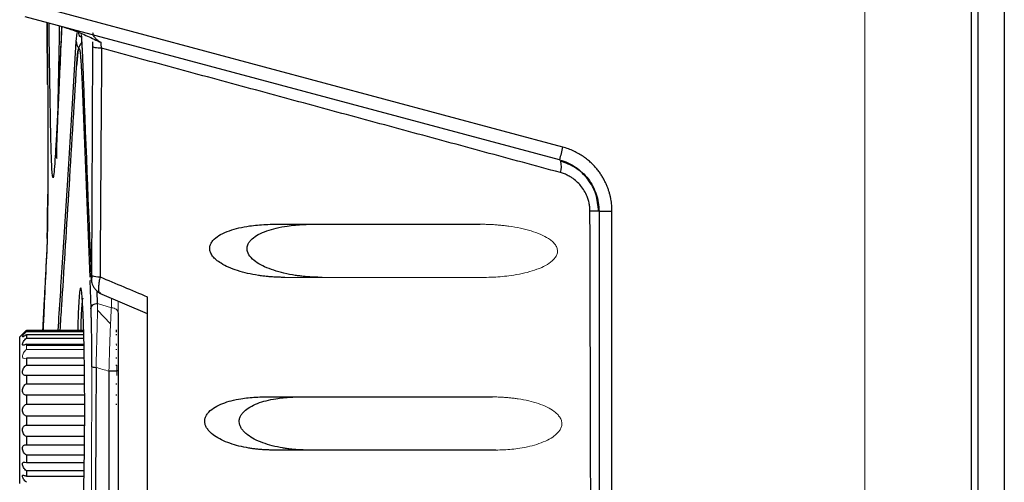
# Model space of a CAD drawing. Header units: millimetres. Extents: x 0 to 1118, y 0 to 864.
# Tile 73 of 76: x 533 to 570, y 763 to 780. Entities that reach past the tile are written whole.
import ezdxf

# ---------------------------------------------------------------- set-up
doc = ezdxf.new("R2010")
doc.units = ezdxf.units.MM

msp = doc.modelspace()

# ---------------------------------------------------------------- linework, layer by layer
at = {"color": 7, "linetype": 'Continuous', "lineweight": 30}
for p, q in [((569.166, 795.675), (569.166, 706.395)), ((570.166, 795.675), (570.166, 706.395)), ((568.916, 795.175), (568.916, 736.755)), ((553.55, 775.66), (533.345, 781.074)), ((553.434, 775.177), (533.327, 780.565)), ((534.168, 778.018), (534.148, 780.344)), ((534.148, 780.344), (534.168, 778.018)), ((535.465, 777.991), (535.752, 770.766)), ((535.825, 770.826), (535.837, 773.613)), ((554.916, 773.245), (554.916, 757.255)), ((555.403, 758.361), (555.403, 773.245)), ((544.712, 770.755), (544.712, 770.755)), ((535.758, 770.631), (535.799, 769.585)), ((536.121, 770.162), (537.914, 769.399)), ((536.122, 770.166), (536.145, 770.171)), ((536.535, 769.002), (536.044, 769.526)), ((533.216, 768.617), (533.116, 768.517)), ((533.116, 762.992), (533.116, 768.517)), ((533.366, 768.759), (533.366, 768.715)), ((535.536, 768.759), (533.366, 768.759)), ((533.366, 768.715), (535.537, 768.715)), ((533.366, 768.598), (533.366, 768.469)), ((535.539, 768.598), (533.366, 768.598)), ((533.366, 768.469), (535.542, 768.469)), ((536.766, 768.759), (536.728, 768.759)), ((536.729, 768.715), (536.766, 768.715)), ((536.766, 768.598), (536.73, 768.598)), ((533.366, 768.2), (535.546, 768.2)), ((536.763, 768.2), (536.766, 768.2)), ((533.366, 767.719), (533.366, 767.452)), ((535.554, 767.719), (533.366, 767.719)), ((536.766, 767.719), (536.733, 767.719)), ((533.366, 767.452), (535.556, 767.452)), ((536.733, 767.452), (536.766, 767.452)), ((533.366, 767.062), (533.366, 766.75)), ((535.56, 767.062), (533.366, 767.062)), ((533.366, 766.75), (535.563, 766.75)), ((536.734, 766.75), (536.766, 766.75)), ((533.366, 766.315), (533.366, 765.98)), ((535.565, 766.315), (533.366, 766.315)), ((536.766, 766.315), (536.734, 766.315)), ((533.366, 765.98), (535.566, 765.98)), ((536.734, 765.98), (536.766, 765.98)), ((535.565, 765.529), (533.366, 765.529)), ((533.366, 765.529), (533.366, 765.195)), ((533.366, 765.195), (535.564, 765.195)), ((533.366, 764.759), (533.366, 764.448)), ((535.563, 764.759), (533.366, 764.759)), ((533.366, 764.448), (535.56, 764.448)), ((533.366, 764.057), (533.366, 763.79)), ((535.556, 764.057), (533.366, 764.057)), ((533.366, 763.79), (535.554, 763.79)), ((533.366, 763.471), (533.366, 763.266)), ((535.548, 763.471), (533.366, 763.471)), ((533.366, 763.266), (535.545, 763.266))]:
    msp.add_line(p, q, dxfattribs=at)
at = {"color": 144, "linetype": 'Continuous', "lineweight": 0}
for p, q in [((564.916, 781.384), (564.916, 758.755)), ((544.502, 770.755), (543.097, 770.755)), ((550.599, 770.755), (544.502, 770.755)), ((536.566, 769.973), (536.566, 769.611)), ((536.566, 769.611), (536.049, 769.773)), ((536.816, 769.866), (536.816, 769.423)), ((533.366, 768.244), (533.366, 768.038)), ((535.545, 768.244), (533.366, 768.244)), ((536.766, 768.244), (536.731, 768.244)), ((533.366, 768.038), (535.549, 768.038)), ((536.732, 768.038), (536.766, 768.038)), ((536.766, 767.452), (536.766, 767.062))]:
    msp.add_line(p, q, dxfattribs=at)
at = {"color": 8, "linetype": 'Continuous', "lineweight": 30}
for p, q in [((535.245, 779.63), (535.274, 779.963)), ((535.863, 779.436), (535.865, 779.626)), ((535.837, 773.613), (535.863, 779.436)), ((536.049, 769.773), (536.031, 770.237)), ((536.145, 770.171), (536.164, 770.175))]:
    msp.add_line(p, q, dxfattribs=at)
at = {"color": 7, "linetype": 'Continuous', "lineweight": 30}
for centre, radius, start, end in [((558.26, 774.27), 4.91, 163.5589, 169.358), ((554.643, 740.306), 32.94, 89.5245, 90.1173), ((536.093, 771.465), 0.693, 247.266, 273.8826)]:
    msp.add_arc(centre, radius, start, end, dxfattribs=at)
at = {"color": 8, "linetype": 'Continuous', "lineweight": 30}
msp.add_arc((552.666, 774.947), 0.833, 342.6644, 12.4993, dxfattribs=at)
for points, knots in [([(534.693, 780.187), (534.686, 780.039), (534.656, 779.406), (534.607, 778.357), (534.548, 777.124), (534.498, 776.105), (534.455, 775.331), (534.418, 774.8), (534.386, 774.509), (534.36, 774.485), (534.336, 774.7), (534.316, 775.111), (534.295, 775.773), (534.273, 776.782), (534.25, 778.131), (534.232, 779.382), (534.222, 780.132), (534.22, 780.325)], [0, 0, 0, 0, 0.0356416, 0.1525119, 0.2609455, 0.3543605, 0.4360446, 0.5060836, 0.5667468, 0.6224175, 0.6660331, 0.7097103, 0.7596191, 0.8157535, 0.8941899, 0.97269, 1, 1, 1, 1]), ([(534.562, 777.23), (534.563, 777.276), (534.573, 777.798), (534.594, 778.806), (534.612, 779.785), (534.619, 780.215), (534.62, 780.238)], [0, 0, 0, 0, 0.05298, 0.604517, 0.977899, 1, 1, 1, 1]), ([(534.564, 768.759), (534.591, 769.184), (534.675, 770.477), (534.834, 772.981), (535.033, 776.15), (535.176, 778.488), (535.245, 779.63)], [0, 0, 0, 0, 0.1452673, 0.4418966, 0.7272161, 1, 1, 1, 1]), ([(535.429, 779.9), (535.439, 779.757), (535.46, 779.455), (535.479, 779.011), (535.488, 778.778)], [0, 0, 0, 0, 0.473181, 1, 1, 1, 1]), ([(534.15, 772.217), (534.151, 772.221), (534.155, 772.343), (534.161, 772.792), (534.169, 773.36), (534.171, 773.773), (534.172, 773.893)], [0, 0, 0, 0, 0.01418, 0.432965, 0.834889, 1, 1, 1, 1]), ([(534.139, 771.868), (534.124, 771.575), (534.093, 770.983), (534.053, 770.201), (534.016, 769.499), (533.991, 769.013), (533.98, 768.805), (533.977, 768.759)], [0, 0, 0, 0, 0.22133, 0.446955, 0.683831, 0.929799, 1, 1, 1, 1]), ([(536.14, 770.773), (536.127, 770.71), (536.103, 770.589), (536.084, 770.429), (536.077, 770.299), (536.089, 770.208), (536.104, 770.161), (536.12, 770.165), (536.122, 770.166)], [0, 0, 0, 0, 0.198724, 0.384745, 0.572552, 0.763463, 0.974472, 1, 1, 1, 1]), ([(535.562, 765.755), (535.562, 766.024), (535.561, 766.58), (535.553, 767.409), (535.54, 768.219), (535.521, 768.937), (535.498, 769.537), (535.471, 769.989), (535.442, 770.286), (535.411, 770.397), (535.38, 770.293), (535.351, 770.019), (535.325, 769.57), (535.308, 769.133), (535.301, 768.828), (535.299, 768.759)], [0, 0, 0, 0, 0.072222, 0.149254, 0.230945, 0.312874, 0.392672, 0.473347, 0.558445, 0.643822, 0.729816, 0.815833, 0.896338, 0.976329, 1, 1, 1, 1]), ([(535.424, 768.759), (535.424, 768.778), (535.434, 769.268), (535.462, 769.794), (535.49, 769.928), (535.502, 769.983)], [0, 0, 0, 0, 0.023232, 0.602526, 1, 1, 1, 1]), ([(535.992, 767.366), (535.971, 763.118), (535.928, 754.52), (535.875, 741.449), (535.834, 730.001), (535.815, 722.906), (535.808, 720.279)], [0, 0, 0, 0, 0.271198, 0.548865, 0.832995, 1, 1, 1, 1])]:
    msp.add_open_spline(points, degree=3, knots=knots, dxfattribs=at)
at = {"color": 7, "linetype": 'Continuous', "lineweight": 30}
for points, knots in [([(534.699, 780.188), (534.691, 780.011), (534.66, 779.369), (534.612, 778.34), (534.559, 777.175), (534.521, 776.282), (534.504, 775.669), (534.489, 775.316), (534.505, 775.246), (534.51, 775.226)], [0, 0, 0, 0, 0.083568, 0.302997, 0.50312, 0.690997, 0.823677, 0.94887, 1, 1, 1, 1]), ([(534.708, 780.195), (534.743, 780.185), (534.814, 780.165), (534.925, 780.13), (535.041, 780.091), (535.163, 780.046), (535.291, 779.997), (535.462, 779.928), (535.674, 779.837), (535.926, 779.721), (536.093, 779.637), (536.178, 779.595)], [0, 0, 0, 0, 0.068348, 0.140941, 0.217885, 0.299267, 0.385161, 0.475631, 0.645935, 0.820632, 1, 1, 1, 1]), ([(535.431, 779.815), (535.427, 779.812), (535.419, 779.806), (535.403, 779.808), (535.392, 779.815), (535.386, 779.82), (535.382, 779.824), (535.378, 779.828), (535.374, 779.834), (535.371, 779.84), (535.366, 779.849), (535.36, 779.863), (535.345, 779.913), (535.338, 779.97), (535.336, 780.009), (535.336, 780.026)], [0, 0, 0, 0, 0.119409, 0.212773, 0.24478, 0.257722, 0.269172, 0.279893, 0.290835, 0.302956, 0.31701, 0.352851, 0.40106, 0.739291, 1, 1, 1, 1]), ([(536.178, 779.595), (536.162, 779.603), (536.131, 779.62), (536.089, 779.647), (536.044, 779.679), (535.998, 779.719), (535.951, 779.77), (535.911, 779.828), (535.881, 779.895), (535.875, 779.94), (535.872, 779.964)], [0, 0, 0, 0, 0.094176, 0.182817, 0.265171, 0.390183, 0.518782, 0.666687, 0.828281, 1, 1, 1, 1]), ([(535.245, 779.63), (535.252, 779.572), (535.261, 779.481), (535.323, 779.408), (535.345, 779.381)], [0, 0, 0, 0, 0.630641, 1, 1, 1, 1]), ([(535.449, 779.584), (535.444, 779.581), (535.417, 779.564), (535.371, 779.502), (535.305, 779.318), (535.279, 778.965), (535.264, 778.766)], [0, 0, 0, 0, 0.022067, 0.11306, 0.500128, 1, 1, 1, 1]), ([(535.425, 779.902), (535.432, 779.813), (535.455, 779.556), (535.475, 779.073), (535.488, 778.759)], [0, 0, 0, 0, 0.347105, 1, 1, 1, 1]), ([(535.265, 778.771), (535.266, 778.79), (535.269, 778.839), (535.275, 778.923), (535.283, 779.028), (535.292, 779.124), (535.302, 779.221), (535.318, 779.33), (535.341, 779.399), (535.367, 779.359), (535.389, 779.221), (535.406, 779.051), (535.42, 778.888), (535.432, 778.701), (535.443, 778.494), (535.452, 778.302), (535.46, 778.13), (535.464, 778.03), (535.465, 777.991)], [0, 0, 0, 0, 0.019333, 0.049711, 0.091138, 0.143606, 0.182182, 0.250312, 0.375136, 0.499971, 0.624724, 0.68674, 0.749721, 0.820881, 0.874186, 0.930769, 0.972703, 1, 1, 1, 1]), ([(536.199, 779.378), (536.154, 779.381), (536.11, 779.384), (536.028, 779.391), (535.991, 779.396), (535.93, 779.406), (535.906, 779.412), (535.873, 779.424), (535.865, 779.43), (535.863, 779.436)], [0, 0, 0, 0, 0.25, 0.25, 0.5, 0.5, 0.75, 0.75, 1, 1, 1, 1]), ([(536.199, 779.378), (536.194, 778.662), (536.183, 777.23), (536.168, 775.08), (536.154, 772.927), (536.144, 771.491), (536.14, 770.773)], [0, 0, 0, 0, 0.249729, 0.499639, 0.749729, 1, 1, 1, 1]), ([(553.461, 774.699), (552.51, 774.956), (550.607, 775.473), (547.745, 776.249), (544.873, 777.027), (541.991, 777.809), (539.099, 778.593), (537.166, 779.116), (536.199, 779.378)], [0, 0, 0, 0, 0.165373, 0.331263, 0.49767, 0.664595, 0.832038, 1, 1, 1, 1]), ([(534.64, 768.759), (534.66, 769.066), (534.756, 770.559), (534.962, 773.828), (535.164, 777.123), (535.265, 778.771)], [0, 0, 0, 0, 0.114989, 0.557557, 1, 1, 1, 1]), ([(534.168, 778.018), (534.169, 777.979), (534.169, 777.902), (534.17, 777.783), (534.171, 777.663), (534.172, 777.541), (534.173, 777.418), (534.174, 777.242), (534.175, 777.009), (534.177, 776.618), (534.178, 776.153), (534.178, 775.621), (534.178, 774.981), (534.175, 774.363), (534.172, 773.797), (534.168, 773.401), (534.165, 773.037), (534.16, 772.712), (534.155, 772.429), (534.151, 772.23), (534.147, 772.095), (534.145, 772.006), (534.142, 771.929), (534.14, 771.888), (534.139, 771.868)], [0, 0, 0, 0, 0.01828, 0.036407, 0.0544, 0.07228, 0.090067, 0.107782, 0.147279, 0.187192, 0.266368, 0.330149, 0.393422, 0.515317, 0.575644, 0.636026, 0.696371, 0.756694, 0.816859, 0.877266, 0.907765, 0.938314, 0.969023, 1, 1, 1, 1]), ([(555.403, 773.245), (555.402, 773.282), (555.402, 773.357), (555.394, 773.47), (555.381, 773.585), (555.362, 773.702), (555.337, 773.821), (555.305, 773.941), (555.267, 774.061), (555.222, 774.182), (555.17, 774.302), (555.109, 774.425), (555.037, 774.55), (554.953, 774.679), (554.856, 774.809), (554.745, 774.938), (554.62, 775.065), (554.48, 775.188), (554.325, 775.305), (554.153, 775.413), (553.966, 775.511), (553.765, 775.596), (553.622, 775.638), (553.55, 775.66)], [0, 0, 0, 0, 0.033826, 0.068472, 0.103927, 0.14018, 0.177217, 0.215022, 0.253591, 0.292931, 0.333046, 0.373943, 0.418485, 0.465498, 0.514979, 0.566926, 0.62134, 0.678235, 0.737629, 0.799545, 0.863966, 0.930818, 1, 1, 1, 1]), ([(553.434, 775.177), (553.644, 775.121), (553.846, 775.029), (554.209, 774.786), (554.37, 774.635), (554.636, 774.289), (554.74, 774.094), (554.88, 773.681), (554.916, 773.463), (554.916, 773.245)], [0, 0, 0, 0, 0.25, 0.25, 0.5, 0.5, 0.75, 0.75, 1, 1, 1, 1]), ([(554.9, 773.245), (554.88, 773.463), (554.839, 773.897), (554.514, 774.468), (554.05, 774.914), (553.659, 775.059), (553.464, 775.131)], [0, 0, 0, 0, 0.251142, 0.501659, 0.751151, 1, 1, 1, 1]), ([(554.575, 773.246), (554.575, 773.273), (554.574, 773.327), (554.567, 773.408), (554.556, 773.488), (554.541, 773.567), (554.521, 773.645), (554.497, 773.723), (554.451, 773.849), (554.368, 774.018), (554.232, 774.209), (554.074, 774.372), (553.915, 774.494), (553.76, 774.585), (553.614, 774.652), (553.512, 774.683), (553.461, 774.699)], [0, 0, 0, 0, 0.040584, 0.080885, 0.121032, 0.161157, 0.20139, 0.241861, 0.282698, 0.403783, 0.525099, 0.637551, 0.750054, 0.833341, 0.91636, 1, 1, 1, 1]), ([(554.626, 751.825), (554.619, 755.455), (554.604, 762.595), (554.585, 769.736), (554.575, 773.246)], [0, 0, 0, 0, 0.50836, 1, 1, 1, 1]), ([(554.916, 773.245), (554.916, 773.245), (554.931, 773.245), (554.982, 773.245), (555.018, 773.245), (555.099, 773.245), (555.149, 773.245), (555.267, 773.245), (555.334, 773.245), (555.403, 773.245)], [0, 0, 0, 0, 0.25, 0.25, 0.5, 0.5, 0.75, 0.75, 1, 1, 1, 1]), ([(543.096, 770.755), (543.04, 770.755), (542.927, 770.756), (542.759, 770.762), (542.592, 770.772), (542.426, 770.787), (542.261, 770.805), (542.015, 770.839), (541.698, 770.899), (541.322, 771), (540.987, 771.123), (540.716, 771.262), (540.514, 771.404), (540.376, 771.543), (540.291, 771.686), (540.259, 771.828), (540.278, 771.961), (540.339, 772.086), (540.467, 772.233), (540.693, 772.386), (541.009, 772.519), (541.374, 772.623), (541.726, 772.688), (542.065, 772.728), (542.379, 772.751), (542.591, 772.753), (542.699, 772.755)], [0, 0, 0, 0, 0.028698, 0.057175, 0.085445, 0.113522, 0.141422, 0.169162, 0.239006, 0.303966, 0.364559, 0.417067, 0.454117, 0.485038, 0.511366, 0.532119, 0.552773, 0.574271, 0.59902, 0.648758, 0.710588, 0.772287, 0.841016, 0.89239, 0.945347, 1, 1, 1, 1]), ([(544.502, 770.755), (544.445, 770.755), (544.33, 770.756), (544.158, 770.762), (543.988, 770.773), (543.819, 770.788), (543.652, 770.806), (543.399, 770.842), (543.07, 770.904), (542.683, 771.011), (542.344, 771.14), (542.055, 771.295), (541.824, 771.476), (541.684, 771.68), (541.667, 771.848), (541.685, 771.945), (541.716, 772.027), (541.774, 772.115), (541.895, 772.242), (542.109, 772.384), (542.419, 772.514), (542.784, 772.619), (543.144, 772.686), (543.491, 772.727), (543.813, 772.75), (544.031, 772.753), (544.142, 772.755)], [0, 0, 0, 0, 0.0290734, 0.0579046, 0.0865084, 0.1149, 0.1430952, 0.1711099, 0.2435675, 0.3105255, 0.3713746, 0.4235656, 0.471167, 0.5131889, 0.5363766, 0.5481204, 0.5602057, 0.5783888, 0.5990342, 0.6468578, 0.7057654, 0.7682038, 0.8379014, 0.8902767, 0.9442702, 1, 1, 1, 1]), ([(542.699, 772.755), (543.131, 772.755), (543.993, 772.755), (545.286, 772.755), (546.577, 772.755), (547.866, 772.755), (549.154, 772.755), (550.012, 772.755), (550.441, 772.755)], [0, 0, 0, 0, 0.16772, 0.335017, 0.501894, 0.66835, 0.834385, 1, 1, 1, 1]), ([(535.825, 770.826), (535.825, 770.78), (535.824, 770.737), (535.822, 770.669), (535.821, 770.644), (535.818, 770.62), (535.816, 770.62), (535.813, 770.645), (535.811, 770.668), (535.81, 770.701)], [0, 0, 0, 0, 0.25, 0.25, 0.5, 0.5, 0.75, 0.75, 1, 1, 1, 1]), ([(535.81, 770.68), (535.812, 770.651), (535.818, 770.59), (535.847, 770.495), (535.893, 770.4), (535.955, 770.31), (536.03, 770.234), (536.095, 770.185), (536.133, 770.169), (536.143, 770.165)], [0, 0, 0, 0, 0.1381, 0.286154, 0.442867, 0.606438, 0.774687, 0.945244, 1, 1, 1, 1]), ([(536.14, 770.773), (536.437, 770.648), (537.029, 770.399), (537.621, 770.149), (537.916, 770.024)], [0, 0, 0, 0, 0.501397, 1, 1, 1, 1]), ([(535.799, 769.585), (535.8, 769.606), (535.806, 769.63), (535.831, 769.676), (535.85, 769.698), (535.899, 769.734), (535.928, 769.749), (535.989, 769.768), (536.02, 769.772), (536.049, 769.773)], [0, 0, 0, 0, 0.25, 0.25, 0.5, 0.5, 0.75, 0.75, 1, 1, 1, 1]), ([(535.833, 767.391), (535.833, 767.421), (535.833, 767.482), (535.833, 767.572), (535.833, 767.663), (535.833, 767.754), (535.833, 767.931), (535.831, 768.197), (535.827, 768.525), (535.822, 768.826), (535.817, 769.065), (535.811, 769.262), (535.805, 769.428), (535.801, 769.532), (535.799, 769.585)], [0, 0, 0, 0, 0.036943, 0.073778, 0.110569, 0.147377, 0.184264, 0.326546, 0.473724, 0.601967, 0.729663, 0.81615, 0.906112, 1, 1, 1, 1]), ([(536.816, 769.423), (536.816, 769.392), (536.816, 769.331), (536.816, 769.236), (536.816, 769.14), (536.816, 769.041), (536.816, 768.891), (536.816, 768.68), (536.816, 768.431), (536.816, 768.207), (536.816, 768.016), (536.816, 767.824), (536.816, 767.631), (536.816, 767.438), (536.816, 767.309), (536.816, 767.245)], [0, 0, 0, 0, 0.055523, 0.109778, 0.162856, 0.214856, 0.265882, 0.392589, 0.51999, 0.602617, 0.683491, 0.763125, 0.842053, 0.920827, 1, 1, 1, 1]), ([(533.366, 768.759), (533.338, 768.732), (533.291, 768.687), (533.243, 768.642), (533.221, 768.621), (533.213, 768.615), (533.219, 768.62), (533.222, 768.623)], [0, 0, 0, 0, 0.342917, 0.564833, 0.744144, 0.879176, 1, 1, 1, 1]), ([(533.366, 768.598), (533.329, 768.568), (533.294, 768.542), (533.251, 768.518), (533.239, 768.513), (533.221, 768.51), (533.216, 768.512), (533.216, 768.526), (533.221, 768.538), (533.239, 768.566), (533.251, 768.583), (533.294, 768.636), (533.329, 768.675), (533.366, 768.715)], [0, 0, 0, 0, 0.25, 0.25, 0.375, 0.375, 0.5, 0.5, 0.625, 0.625, 0.75, 0.75, 1, 1, 1, 1]), ([(533.366, 768.244), (533.329, 768.221), (533.294, 768.205), (533.251, 768.199), (533.239, 768.2), (533.221, 768.21), (533.216, 768.22), (533.216, 768.247), (533.221, 768.264), (533.239, 768.303), (533.251, 768.324), (533.294, 768.387), (533.329, 768.429), (533.366, 768.469)], [0, 0, 0, 0, 0.25, 0.25, 0.375, 0.375, 0.5, 0.5, 0.625, 0.625, 0.75, 0.75, 1, 1, 1, 1]), ([(533.366, 767.062), (533.329, 767.059), (533.294, 767.065), (533.251, 767.094), (533.239, 767.107), (533.221, 767.141), (533.216, 767.162), (533.216, 767.209), (533.221, 767.235), (533.239, 767.285), (533.251, 767.31), (533.294, 767.379), (533.329, 767.419), (533.366, 767.452)], [0, 0, 0, 0, 0.25, 0.25, 0.375, 0.375, 0.5, 0.5, 0.625, 0.625, 0.75, 0.75, 1, 1, 1, 1]), ([(535.833, 767.391), (535.835, 767.386), (535.849, 767.381), (535.906, 767.372), (535.947, 767.368), (535.992, 767.366)], [0, 0, 0, 0, 0.5, 0.5, 1, 1, 1, 1]), ([(536.475, 767.22), (536.474, 766.458), (536.473, 764.936), (536.471, 762.651), (536.468, 760.366), (536.466, 758.081), (536.464, 755.794), (536.462, 753.508), (536.461, 751.22), (536.459, 748.933), (536.457, 746.644), (536.455, 744.355), (536.454, 742.066), (536.452, 739.777), (536.451, 737.486), (536.449, 735.196), (536.448, 732.905), (536.447, 730.613), (536.446, 728.322), (536.444, 726.03), (536.443, 723.737), (536.442, 721.444), (536.441, 719.151), (536.44, 716.858), (536.439, 712.603), (536.435, 703.044), (536.431, 689.405), (536.429, 674.525), (536.429, 664.251), (536.429, 657.351), (536.429, 652.948), (536.43, 648.546), (536.43, 644.143), (536.431, 639.741), (536.431, 635.339), (536.432, 630.938), (536.433, 626.538), (536.435, 622.138), (536.436, 617.739), (536.437, 613.341), (536.439, 608.944), (536.441, 604.548), (536.443, 600.153), (536.445, 595.76), (536.448, 591.367), (536.45, 586.977), (536.453, 582.587), (536.456, 578.199), (536.459, 573.813), (536.463, 569.429), (536.467, 565.047), (536.471, 560.667), (536.474, 557.749), (536.475, 556.289)], [0, 0, 0, 0, 0.010869, 0.021738, 0.032608, 0.043477, 0.054346, 0.065216, 0.076086, 0.086955, 0.097825, 0.108695, 0.119565, 0.130435, 0.141304, 0.152174, 0.163044, 0.173914, 0.184784, 0.195654, 0.206523, 0.217393, 0.228263, 0.239133, 0.250002, 0.288749, 0.375002, 0.443723, 0.500001, 0.520834, 0.541668, 0.562501, 0.583335, 0.604168, 0.625001, 0.645834, 0.666668, 0.687501, 0.708334, 0.729167, 0.750001, 0.770834, 0.791668, 0.812501, 0.833335, 0.854169, 0.875002, 0.895836, 0.916669, 0.937503, 0.958335, 0.979168, 1, 1, 1, 1]), ([(536.817, 767.245), (536.819, 767.24), (536.81, 767.236), (536.776, 767.229), (536.75, 767.226), (536.656, 767.218), (536.569, 767.216), (536.475, 767.22)], [0, 0, 0, 0, 0.25, 0.25, 0.5, 0.5, 1, 1, 1, 1]), ([(536.816, 767.245), (536.816, 766.483), (536.816, 764.959), (536.816, 762.673), (536.816, 760.386), (536.816, 758.099), (536.816, 755.812), (536.816, 753.524), (536.816, 751.236), (536.816, 748.948), (536.816, 746.659), (536.816, 744.37), (536.816, 742.08), (536.816, 739.79), (536.816, 737.5), (536.816, 735.209), (536.816, 732.918), (536.816, 730.627), (536.816, 728.335), (536.816, 726.043), (536.816, 723.751), (536.816, 721.458), (536.816, 719.165), (536.816, 716.872), (536.816, 710.944), (536.816, 701.38), (536.816, 688.175), (536.816, 674.966), (536.816, 661.755), (536.816, 648.543), (536.816, 635.334), (536.816, 622.129), (536.816, 611.864), (536.816, 604.535), (536.816, 600.14), (536.816, 595.747), (536.816, 591.354), (536.816, 586.964), (536.816, 582.574), (536.816, 578.186), (536.816, 573.799), (536.816, 569.413), (536.816, 565.029), (536.816, 560.645), (536.816, 557.725), (536.816, 556.264)], [0, 0, 0, 0, 0.010875, 0.02175, 0.032624, 0.043496, 0.054368, 0.065239, 0.07611, 0.08698, 0.097849, 0.108718, 0.119587, 0.130455, 0.141322, 0.15219, 0.163057, 0.173924, 0.184791, 0.195658, 0.206525, 0.217392, 0.22826, 0.239127, 0.249995, 0.312507, 0.375004, 0.437498, 0.5, 0.562501, 0.624995, 0.687492, 0.750005, 0.770835, 0.791663, 0.812492, 0.83332, 0.854149, 0.874979, 0.89581, 0.916643, 0.937478, 0.958315, 0.979156, 1, 1, 1, 1]), ([(533.366, 766.315), (533.329, 766.322), (533.294, 766.339), (533.251, 766.383), (533.239, 766.401), (533.221, 766.444), (533.216, 766.469), (533.216, 766.521), (533.221, 766.549), (533.239, 766.6), (533.251, 766.624), (533.294, 766.69), (533.329, 766.724), (533.366, 766.75)], [0, 0, 0, 0, 0.25, 0.25, 0.375, 0.375, 0.5, 0.5, 0.625, 0.625, 0.75, 0.75, 1, 1, 1, 1]), ([(542.647, 764.255), (542.596, 764.255), (542.494, 764.256), (542.341, 764.262), (542.19, 764.272), (542.039, 764.286), (541.89, 764.305), (541.666, 764.339), (541.374, 764.399), (541.028, 764.501), (540.72, 764.627), (540.451, 764.78), (540.262, 764.937), (540.15, 765.087), (540.095, 765.207), (540.073, 765.333), (540.091, 765.461), (540.145, 765.581), (540.263, 765.731), (540.469, 765.882), (540.757, 766.017), (541.086, 766.121), (541.409, 766.187), (541.719, 766.228), (542.004, 766.25), (542.198, 766.253), (542.297, 766.255)], [0, 0, 0, 0, 0.028161, 0.056108, 0.083857, 0.111426, 0.138832, 0.166093, 0.235844, 0.300783, 0.36173, 0.414883, 0.465348, 0.489288, 0.510486, 0.531949, 0.553143, 0.575345, 0.600272, 0.653835, 0.712449, 0.774279, 0.842907, 0.893761, 0.946081, 1, 1, 1, 1]), ([(543.941, 764.255), (543.889, 764.255), (543.783, 764.256), (543.626, 764.262), (543.47, 764.273), (543.316, 764.288), (543.162, 764.308), (542.929, 764.344), (542.625, 764.408), (542.267, 764.519), (541.953, 764.654), (541.725, 764.794), (541.577, 764.922), (541.484, 765.026), (541.416, 765.138), (541.376, 765.259), (541.372, 765.384), (541.405, 765.504), (541.469, 765.615), (541.587, 765.747), (541.786, 765.889), (542.069, 766.018), (542.399, 766.121), (542.724, 766.187), (543.037, 766.228), (543.325, 766.251), (543.52, 766.253), (543.619, 766.255)], [0, 0, 0, 0, 0.028924, 0.057602, 0.086054, 0.114297, 0.14235, 0.170233, 0.243237, 0.310641, 0.372622, 0.425752, 0.451624, 0.474749, 0.497429, 0.518071, 0.538437, 0.559452, 0.580924, 0.604913, 0.653459, 0.711925, 0.773753, 0.842251, 0.893339, 0.945878, 1, 1, 1, 1]), ([(542.297, 766.255), (542.777, 766.255), (543.736, 766.255), (545.175, 766.255), (546.612, 766.255), (548.046, 766.255), (549.477, 766.255), (550.432, 766.255), (550.909, 766.255)], [0, 0, 0, 0, 0.167845, 0.335219, 0.502121, 0.668552, 0.834511, 1, 1, 1, 1]), ([(533.366, 765.529), (533.329, 765.547), (533.294, 765.573), (533.237, 765.648), (533.216, 765.7), (533.216, 765.81), (533.237, 765.861), (533.293, 765.936), (533.329, 765.963), (533.366, 765.98)], [0, 0, 0, 0, 0.25, 0.25, 0.5, 0.5, 0.75, 0.75, 1, 1, 1, 1]), ([(535.299, 762.751), (535.3, 762.718), (535.305, 762.466), (535.32, 762.058), (535.344, 761.583), (535.373, 761.274), (535.403, 761.104), (535.435, 761.188), (535.465, 761.441), (535.494, 761.882), (535.518, 762.495), (535.538, 763.213), (535.552, 764.029), (535.561, 764.884), (535.562, 765.466), (535.562, 765.755)], [0, 0, 0, 0, 0.010888, 0.084523, 0.163509, 0.25305, 0.337051, 0.420317, 0.509862, 0.594558, 0.677634, 0.762095, 0.843831, 0.92254, 1, 1, 1, 1]), ([(533.366, 764.759), (533.329, 764.786), (533.294, 764.82), (533.251, 764.884), (533.239, 764.909), (533.221, 764.96), (533.216, 764.987), (533.216, 765.04), (533.221, 765.065), (533.239, 765.108), (533.251, 765.126), (533.294, 765.171), (533.329, 765.187), (533.366, 765.195)], [0, 0, 0, 0, 0.25, 0.25, 0.375, 0.375, 0.5, 0.5, 0.625, 0.625, 0.75, 0.75, 1, 1, 1, 1]), ([(533.366, 764.057), (533.329, 764.09), (533.294, 764.13), (533.251, 764.199), (533.239, 764.224), (533.221, 764.274), (533.216, 764.3), (533.216, 764.346), (533.221, 764.368), (533.239, 764.402), (533.251, 764.415), (533.294, 764.445), (533.329, 764.451), (533.366, 764.448)], [0, 0, 0, 0, 0.25, 0.25, 0.375, 0.375, 0.5, 0.5, 0.625, 0.625, 0.75, 0.75, 1, 1, 1, 1]), ([(551.029, 764.255), (550.565, 764.255), (549.636, 764.255), (548.242, 764.255), (546.846, 764.255), (545.448, 764.255), (544.048, 764.255), (543.114, 764.255), (542.647, 764.255)], [0, 0, 0, 0, 0.165529, 0.331514, 0.497953, 0.664847, 0.832196, 1, 1, 1, 1]), ([(533.366, 763.471), (533.329, 763.509), (533.294, 763.551), (533.251, 763.619), (533.239, 763.643), (533.221, 763.689), (533.216, 763.711), (533.216, 763.749), (533.221, 763.765), (533.239, 763.789), (533.251, 763.796), (533.294, 763.808), (533.329, 763.803), (533.366, 763.79)], [0, 0, 0, 0, 0.25, 0.25, 0.375, 0.375, 0.5, 0.5, 0.625, 0.625, 0.75, 0.75, 1, 1, 1, 1]), ([(533.366, 763.04), (533.329, 763.08), (533.294, 763.122), (533.251, 763.185), (533.239, 763.206), (533.221, 763.244), (533.216, 763.262), (533.216, 763.289), (533.221, 763.299), (533.239, 763.309), (533.251, 763.31), (533.294, 763.304), (533.329, 763.288), (533.366, 763.266)], [0, 0, 0, 0, 0.25, 0.25, 0.375, 0.375, 0.5, 0.5, 0.625, 0.625, 0.75, 0.75, 1, 1, 1, 1])]:
    msp.add_open_spline(points, degree=3, knots=knots, dxfattribs=at)
for points in [[(536.199, 779.378), (536.185, 779.457), (536.177, 779.532), (536.178, 779.595)], [(535.488, 778.778), (535.59, 776.085), (535.697, 773.393), (535.81, 770.701)], [(537.916, 770.024), (537.915, 763.264), (537.915, 756.494), (537.915, 749.717)]]:
    msp.add_open_spline(points, degree=3, dxfattribs=at)
at = {"color": 144, "linetype": 'Continuous', "lineweight": 0}
for points, knots in [([(535.515, 778.095), (535.504, 778.084), (535.473, 778.054), (535.468, 778.015), (535.465, 777.991)], [0, 0, 0, 0, 0.352429, 1, 1, 1, 1]), ([(550.441, 772.755), (550.503, 772.754), (550.625, 772.753), (550.809, 772.747), (550.99, 772.737), (551.17, 772.723), (551.347, 772.704), (551.612, 772.67), (551.951, 772.612), (552.353, 772.511), (552.708, 772.386), (552.973, 772.25), (553.148, 772.122), (553.258, 772.01), (553.334, 771.885), (553.362, 771.745), (553.335, 771.607), (553.263, 771.486), (553.162, 771.379), (552.997, 771.252), (552.742, 771.116), (552.399, 770.991), (552.013, 770.891), (551.638, 770.825), (551.277, 770.783), (550.94, 770.759), (550.714, 770.756), (550.599, 770.755)], [0, 0, 0, 0, 0.02936, 0.058419, 0.08719, 0.115687, 0.143926, 0.171922, 0.242316, 0.306681, 0.367995, 0.419308, 0.445834, 0.468702, 0.49127, 0.511499, 0.531195, 0.55305, 0.574533, 0.599191, 0.64976, 0.710251, 0.771939, 0.839142, 0.891643, 0.945228, 1, 1, 1, 1]), ([(534.155, 771.946), (534.129, 771.403), (534.072, 770.215), (534.025, 769.19), (534.013, 768.856), (534.01, 768.759)], [0, 0, 0, 0, 0.374049, 0.818183, 1, 1, 1, 1]), ([(550.599, 770.755), (550.183, 770.755), (549.351, 770.755), (548.104, 770.755), (546.854, 770.755), (545.603, 770.755), (544.35, 770.755), (543.515, 770.755), (543.096, 770.755)], [0, 0, 0, 0, 0.165649, 0.331704, 0.498166, 0.665036, 0.832314, 1, 1, 1, 1]), ([(535.992, 767.366), (535.992, 767.402), (535.994, 767.478), (535.996, 767.596), (535.999, 767.724), (536.003, 767.861), (536.009, 768.062), (536.016, 768.322), (536.024, 768.642), (536.03, 768.946), (536.038, 769.226), (536.044, 769.455), (536.048, 769.635), (536.049, 769.731), (536.049, 769.773)], [0, 0, 0, 0, 0.040513, 0.084437, 0.131764, 0.182475, 0.236531, 0.356621, 0.476471, 0.608813, 0.728467, 0.840467, 0.930974, 1, 1, 1, 1]), ([(536.566, 769.611), (536.564, 769.584), (536.561, 769.53), (536.556, 769.444), (536.551, 769.355), (536.546, 769.263), (536.542, 769.167), (536.537, 769.069), (536.533, 768.967), (536.528, 768.863), (536.524, 768.756), (536.519, 768.647), (536.515, 768.536), (536.511, 768.422), (536.507, 768.307), (536.503, 768.19), (536.499, 768.071), (536.496, 767.951), (536.492, 767.83), (536.488, 767.708), (536.485, 767.586), (536.482, 767.464), (536.478, 767.341), (536.476, 767.26), (536.475, 767.22)], [0, 0, 0, 0, 0.045303, 0.090621, 0.135946, 0.181275, 0.226604, 0.271938, 0.317282, 0.362641, 0.408017, 0.453406, 0.498811, 0.544233, 0.589676, 0.635143, 0.68064, 0.726177, 0.771768, 0.817408, 0.863071, 0.908735, 0.954382, 1, 1, 1, 1]), ([(536.816, 769.423), (536.816, 769.451), (536.807, 769.478), (536.781, 769.522), (536.764, 769.539), (536.727, 769.568), (536.703, 769.582), (536.642, 769.604), (536.605, 769.611), (536.566, 769.611)], [0, 0, 0, 0, 0.25, 0.25, 0.5, 0.5, 0.75, 0.75, 1, 1, 1, 1]), ([(533.366, 767.719), (533.329, 767.706), (533.294, 767.701), (533.251, 767.713), (533.239, 767.72), (533.221, 767.743), (533.216, 767.759), (533.216, 767.798), (533.221, 767.82), (533.239, 767.866), (533.251, 767.89), (533.294, 767.958), (533.329, 768), (533.366, 768.038)], [0, 0, 0, 0, 0.25, 0.25, 0.375, 0.375, 0.5, 0.5, 0.625, 0.625, 0.75, 0.75, 1, 1, 1, 1]), ([(535.833, 767.391), (535.83, 766.654), (535.823, 765.12), (535.814, 762.73), (535.804, 760.161), (535.793, 757.414), (535.783, 754.488), (535.772, 751.383), (535.761, 748.099), (535.749, 744.635), (535.726, 737.238), (535.699, 727.229), (535.665, 711.937), (535.644, 699.354), (535.629, 685.975), (535.621, 674.835), (535.618, 661.762), (535.621, 648.682), (535.629, 637.537), (535.644, 624.15), (535.665, 611.567), (535.699, 596.28), (535.728, 585.685), (535.754, 577.194), (535.771, 572.2), (535.788, 567.61), (535.804, 563.422), (535.818, 559.636), (535.828, 557.246), (535.833, 556.118)], [0, 0, 0, 0, 0.010511, 0.021867, 0.034068, 0.047114, 0.061005, 0.075741, 0.091322, 0.107748, 0.125019, 0.196531, 0.249995, 0.342121, 0.374999, 0.439665, 0.5, 0.560225, 0.625002, 0.657956, 0.750006, 0.803471, 0.874982, 0.900571, 0.924259, 0.946046, 0.965932, 0.983917, 1, 1, 1, 1]), ([(550.909, 766.255), (550.964, 766.254), (551.074, 766.253), (551.237, 766.247), (551.399, 766.237), (551.56, 766.223), (551.718, 766.205), (551.957, 766.171), (552.265, 766.112), (552.631, 766.009), (552.954, 765.88), (553.193, 765.741), (553.348, 765.609), (553.442, 765.496), (553.504, 765.373), (553.525, 765.239), (553.499, 765.106), (553.436, 764.987), (553.344, 764.879), (553.196, 764.752), (552.965, 764.616), (552.655, 764.49), (552.304, 764.39), (551.962, 764.324), (551.636, 764.282), (551.335, 764.259), (551.132, 764.256), (551.029, 764.255)], [0, 0, 0, 0, 0.028708, 0.057115, 0.085239, 0.113096, 0.140703, 0.168077, 0.238441, 0.302837, 0.364683, 0.416639, 0.44341, 0.466794, 0.489606, 0.510549, 0.531246, 0.554044, 0.576475, 0.601787, 0.652725, 0.712772, 0.774773, 0.842286, 0.893812, 0.946344, 1, 1, 1, 1])]:
    msp.add_open_spline(points, degree=3, knots=knots, dxfattribs=at)
msp.add_open_spline([(536.475, 767.22), (536.314, 767.268), (536.153, 767.317), (535.992, 767.366)], degree=3, dxfattribs=at)

doc.saveas('drawing.dxf')
